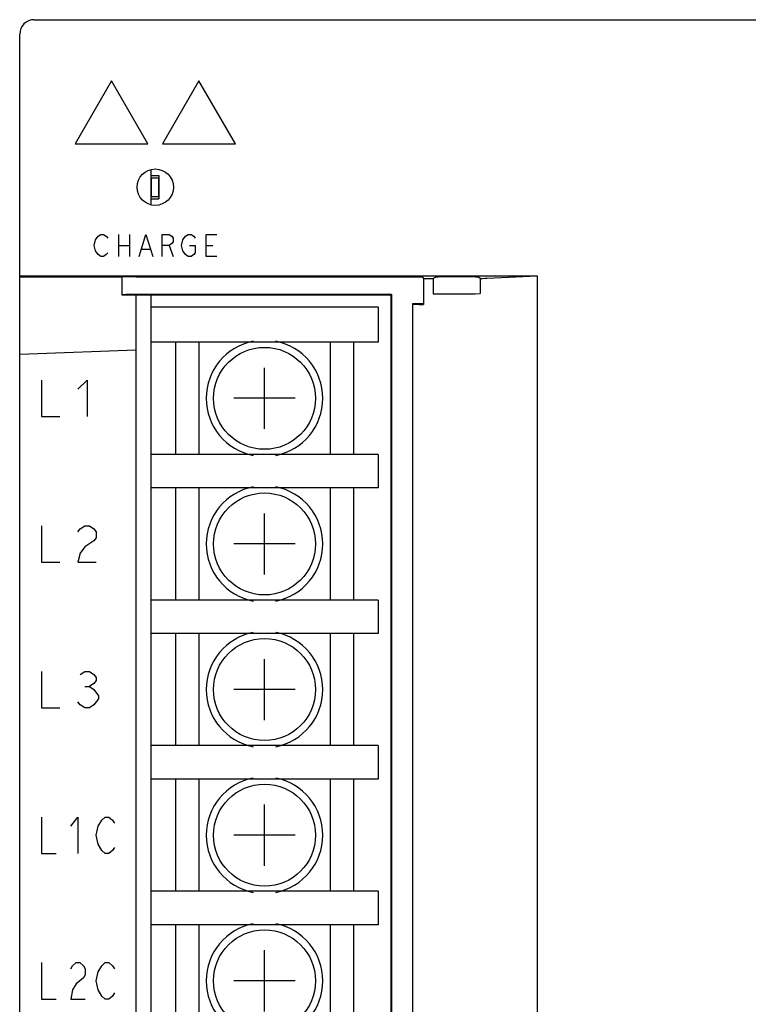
# Model space of a CAD drawing. Extents: x 90 to 1223, y 50 to 821.
# Tile 5 of 35: x 160 to 210, y 658 to 725. Entities that reach past the tile are written whole.
import ezdxf

# ---------------------------------------------------------------- set-up
doc = ezdxf.new("R2010")
doc.units = 0
doc.header["$LTSCALE"] = 69.3
doc.layers.get('0').update_dxf_attribs({"linetype": 'CONTINUOUS'})
for name, color, linetype in [('ALL_AXIS', 7, 'CONTINUOUS'), ('ALL_CURVE', 7, 'CONTINUOUS'), ('ALL_FEATURES', 7, 'CONTINUOUS')]:
    doc.layers.add(name, color=color, linetype=linetype)

msp = doc.modelspace()

# ---------------------------------------------------------------- linework, layer by layer
at = {"color": 7, "linetype": 'CONTINUOUS'}
for p, q in [((168.75, 714.961), (168.75, 712.539)), ((168.75, 714.55), (169.3, 714.55)), ((168.775, 714.4), (168.775, 713.1)), ((168.775, 714.4), (169.275, 714.4)), ((169.275, 714.4), (169.275, 713.1)), ((169.3, 714.55), (169.3, 712.95)), ((168.75, 712.95), (169.3, 712.95)), ((168.775, 713.1), (169.275, 713.1)), ((168.75, 706.35), (168.75, 642.65)), ((184.35, 705.5), (168.75, 705.5)), ((184.35, 705.5), (184.35, 703.1)), ((184.35, 703.1), (168.75, 703.1)), ((170.45, 703.1), (170.45, 695.4)), ((172.05, 703.1), (172.05, 695.4)), ((181.05, 703.1), (181.05, 695.4)), ((182.65, 703.1), (182.65, 695.4)), ((184.35, 695.4), (168.75, 695.4)), ((184.35, 695.4), (184.35, 693.1)), ((184.35, 693.1), (168.75, 693.1)), ((170.45, 693.1), (170.45, 685.4)), ((172.05, 693.1), (172.05, 685.4)), ((181.05, 693.1), (181.05, 685.4)), ((182.65, 693.1), (182.65, 685.4)), ((184.35, 685.4), (168.75, 685.4)), ((184.35, 685.4), (184.35, 683.1)), ((184.35, 683.1), (168.75, 683.1)), ((170.45, 683.1), (170.45, 675.4)), ((172.05, 683.1), (172.05, 675.4)), ((181.05, 683.1), (181.05, 675.4)), ((182.65, 683.1), (182.65, 675.4)), ((184.35, 675.4), (168.75, 675.4)), ((184.35, 675.4), (184.35, 673.1)), ((184.35, 673.1), (168.75, 673.1)), ((170.45, 673.1), (170.45, 665.4)), ((172.05, 673.1), (172.05, 665.4)), ((181.05, 673.1), (181.05, 665.4)), ((182.65, 673.1), (182.65, 665.4)), ((184.35, 665.4), (168.75, 665.4)), ((184.35, 665.4), (184.35, 663.1)), ((184.35, 663.1), (168.75, 663.1)), ((170.45, 663.1), (170.45, 655.4)), ((172.05, 663.1), (172.05, 655.4)), ((181.05, 663.1), (181.05, 655.4)), ((182.65, 663.1), (182.65, 655.4))]:
    msp.add_line(p, q, dxfattribs=at)
at = {"layer": 'ALL_AXIS', "color": 7, "linetype": 'CONTINUOUS'}
msp.add_line((166.75, 707.567), (166.75, 706.35), dxfattribs=at)
for centre in [(176.55, 699.25), (176.55, 689.25), (176.55, 679.25), (176.55, 669.25), (176.55, 659.25)]:
    msp.add_circle(centre, 3.5, dxfattribs=at)
for centre, start, end in [((176.55, 699.25), 101.08224, 258.91776), ((176.55, 699.25), 281.08224, 78.91776), ((176.55, 689.25), 101.08224, 258.91776), ((176.55, 689.25), 281.08224, 78.91776), ((176.55, 679.25), 101.08224, 258.91776), ((176.55, 679.25), 281.08224, 78.91776), ((176.55, 669.25), 101.08224, 258.91776), ((176.55, 669.25), 281.08224, 78.91776), ((176.55, 659.25), 101.08224, 258.91776), ((176.55, 659.25), 281.08224, 78.91776)]:
    msp.add_arc(centre, 4, start, end, dxfattribs=at)
at = {"layer": 'ALL_CURVE', "color": 4, "linetype": 'CONTINUOUS'}
for p, q in [((166.05, 721.05), (163.55, 716.72)), ((168.55, 716.72), (166.05, 721.05)), ((172.05, 721.05), (169.55, 716.72)), ((174.55, 716.72), (172.05, 721.05)), ((163.55, 716.72), (168.55, 716.72)), ((169.55, 716.72), (174.55, 716.72)), ((164.85, 709.75), (164.944, 710.125)), ((164.944, 710.125), (165.131, 710.375)), ((165.131, 710.375), (165.319, 710.5)), ((165.319, 710.5), (165.506, 710.5)), ((165.506, 710.5), (165.694, 710.375)), ((165.694, 710.375), (165.787, 710.25)), ((166.537, 710.5), (166.537, 709)), ((167.287, 710.5), (167.287, 709)), ((167.944, 709), (168.412, 710.5)), ((168.412, 710.5), (168.881, 709)), ((169.537, 709), (169.537, 710.5)), ((169.537, 710.5), (170.006, 710.5)), ((170.006, 710.5), (170.194, 710.375)), ((170.194, 710.375), (170.287, 710.25)), ((170.287, 710), (170.194, 709.875)), ((170.287, 710.25), (170.287, 710)), ((170.85, 709.75), (170.944, 710.125)), ((170.944, 710.125), (171.131, 710.375)), ((171.131, 710.375), (171.319, 710.5)), ((171.319, 710.5), (171.506, 710.5)), ((171.506, 710.5), (171.694, 710.375)), ((171.694, 710.375), (171.787, 710.25)), ((172.537, 709), (172.537, 710.5)), ((172.537, 710.5), (173.287, 710.5)), ((164.944, 709.375), (164.85, 709.75)), ((165.131, 709.125), (164.944, 709.375)), ((165.787, 709.25), (165.694, 709.125)), ((166.537, 709.75), (167.287, 709.75)), ((168.131, 709.5), (168.694, 709.5)), ((170.006, 709.75), (169.537, 709.75)), ((170.194, 709.875), (170.006, 709.75)), ((170.006, 709.75), (170.287, 709)), ((170.944, 709.375), (170.85, 709.75)), ((171.131, 709.125), (170.944, 709.375)), ((171.412, 709.75), (171.787, 709.75)), ((171.787, 709.25), (171.694, 709.125)), ((171.787, 709.75), (171.787, 709.25)), ((172.537, 709.75), (173.006, 709.75)), ((165.319, 709), (165.131, 709.125)), ((165.506, 709), (165.319, 709)), ((165.694, 709.125), (165.506, 709)), ((171.319, 709), (171.131, 709.125)), ((171.506, 709), (171.319, 709)), ((171.694, 709.125), (171.506, 709)), ((173.287, 709), (172.537, 709)), ((161.25, 700.5), (161.25, 698)), ((163.75, 699.875), (164.375, 700.5)), ((164.375, 700.5), (164.375, 698)), ((161.25, 698), (162.5, 698)), ((161.25, 690.5), (161.25, 688)), ((163.906, 690.292), (164.219, 690.5)), ((164.219, 690.5), (164.531, 690.5)), ((164.531, 690.5), (164.844, 690.292)), ((163.75, 690.083), (163.906, 690.292)), ((164.844, 690.292), (165, 690.083)), ((165, 689.667), (164.844, 689.458)), ((165, 690.083), (165, 689.667)), ((164.219, 689.042), (163.906, 688.625)), ((164.844, 689.458), (164.219, 689.042)), ((163.906, 688.625), (163.75, 688)), ((161.25, 688), (162.5, 688)), ((163.75, 688), (165, 688)), ((161.25, 680.5), (161.25, 678)), ((163.906, 680.292), (164.219, 680.5)), ((164.219, 680.5), (164.531, 680.5)), ((164.531, 680.5), (164.844, 680.292)), ((164.844, 680.292), (165, 680.083)), ((164.844, 679.667), (164.531, 679.458)), ((165, 679.875), (164.844, 679.667)), ((165, 680.083), (165, 679.875)), ((164.219, 679.458), (164.531, 679.458)), ((164.531, 679.458), (164.844, 679.25)), ((164.844, 679.25), (165.156, 678.833)), ((165.156, 678.833), (165.156, 678.625)), ((163.906, 678.208), (163.75, 678.417)), ((164.219, 678), (163.906, 678.208)), ((164.844, 678.208), (164.531, 678)), ((165.156, 678.625), (164.844, 678.208)), ((161.25, 678), (162.5, 678)), ((164.531, 678), (164.219, 678)), ((161.25, 670.5), (161.25, 668)), ((163.25, 669.875), (163.75, 670.5)), ((163.75, 670.5), (163.75, 668)), ((165.125, 669.875), (165.375, 670.292)), ((165.375, 670.292), (165.625, 670.5)), ((165.625, 670.5), (165.875, 670.5)), ((165.875, 670.5), (166.125, 670.292)), ((166.125, 670.292), (166.25, 670.083)), ((165, 669.25), (165.125, 669.875)), ((165.125, 668.625), (165, 669.25)), ((161.25, 668), (162.25, 668)), ((165.375, 668.208), (165.125, 668.625)), ((165.625, 668), (165.375, 668.208)), ((165.875, 668), (165.625, 668)), ((166.125, 668.208), (165.875, 668)), ((166.25, 668.417), (166.125, 668.208)), ((161.25, 660.5), (161.25, 658)), ((163.25, 660.083), (163.375, 660.292)), ((163.375, 660.292), (163.625, 660.5)), ((163.625, 660.5), (163.875, 660.5)), ((163.875, 660.5), (164.125, 660.292)), ((164.125, 660.292), (164.25, 660.083)), ((164.25, 660.083), (164.25, 659.667)), ((165.125, 659.875), (165.375, 660.292)), ((165.375, 660.292), (165.625, 660.5)), ((165.625, 660.5), (165.875, 660.5)), ((165.875, 660.5), (166.125, 660.292)), ((166.125, 660.292), (166.25, 660.083)), ((164.125, 659.458), (163.625, 659.042)), ((164.25, 659.667), (164.125, 659.458)), ((165, 659.25), (165.125, 659.875)), ((165.125, 658.625), (165, 659.25)), ((163.375, 658.625), (163.25, 658)), ((163.625, 659.042), (163.375, 658.625)), ((165.375, 658.208), (165.125, 658.625)), ((161.25, 658), (162.25, 658)), ((163.25, 658), (164.25, 658)), ((165.625, 658), (165.375, 658.208)), ((165.875, 658), (165.625, 658)), ((166.125, 658.208), (165.875, 658)), ((166.25, 658.417), (166.125, 658.208))]:
    msp.add_line(p, q, dxfattribs=at)
at = {"layer": 'ALL_CURVE', "color": 40, "linetype": 'CONTINUOUS'}
for p, q in [((176.55, 697.15), (176.55, 701.35)), ((178.65, 699.25), (174.45, 699.25)), ((176.55, 687.15), (176.55, 691.35)), ((178.65, 689.25), (174.45, 689.25)), ((176.55, 677.15), (176.55, 681.35)), ((178.65, 679.25), (174.45, 679.25)), ((176.55, 667.15), (176.55, 671.35)), ((178.65, 669.25), (174.45, 669.25)), ((176.55, 657.15), (176.55, 661.35)), ((178.65, 659.25), (174.45, 659.25))]:
    msp.add_line(p, q, dxfattribs=at)
at = {"layer": 'ALL_FEATURES', "color": 7, "linetype": 'CONTINUOUS'}
for p, q in [((160.75, 725.25), (258.75, 725.25)), ((159.75, 546.25), (159.75, 724.25)), ((168.75, 714.961), (168.75, 712.539)), ((159.75, 707.672), (195.253, 707.672)), ((166.75, 707.567), (159.75, 707.576)), ((166.784, 707.577), (166.75, 707.567)), ((167.75, 707.602), (186.909, 707.602)), ((187.457, 707.489), (187.409, 707.585)), ((187.457, 707.489), (187.457, 705.693)), ((188.252, 707.553), (188.131, 707.472)), ((188.131, 707.472), (188.131, 706.433)), ((191.353, 707.483), (191.248, 707.553)), ((191.353, 707.483), (191.353, 706.449)), ((191.798, 707.5), (195.253, 707.672)), ((195.253, 707.672), (195.253, 560.828)), ((166.75, 706.35), (185.23, 706.35)), ((185.265, 706.385), (167.75, 706.385)), ((167.75, 642.65), (167.75, 706.35)), ((168.75, 706.35), (168.75, 705.5)), ((185.265, 706.385), (185.23, 706.35)), ((185.23, 706.35), (185.23, 562.15)), ((185.265, 706.385), (185.265, 562.115)), ((189.25, 706.419), (189.75, 706.419)), ((186.696, 705.75), (186.696, 562.75)), ((186.696, 705.75), (186.752, 705.722)), ((187.409, 705.741), (187.457, 705.693)), ((167.75, 702.55), (159.75, 702.271)), ((168.75, 703.1), (168.75, 695.4)), ((168.75, 693.1), (168.75, 685.4)), ((168.75, 683.1), (168.75, 675.4)), ((168.75, 673.1), (168.75, 665.4)), ((168.75, 663.1), (168.75, 655.4))]:
    msp.add_line(p, q, dxfattribs=at)
for points in [[(167.75, 707.602), (167.491, 707.601), (167.25, 707.598), (167.043, 707.592), (166.884, 707.585), (166.784, 707.577)], [(186.909, 707.602), (187.061, 707.602), (187.2, 707.599), (187.31, 707.595), (187.382, 707.591), (187.409, 707.585)], [(187.457, 707.489), (187.662, 707.483), (187.888, 707.477), (188.131, 707.472)], [(191.248, 707.553), (191.181, 707.566), (191.022, 707.578), (190.782, 707.588), (190.477, 707.596), (190.125, 707.601), (189.75, 707.602), (189.375, 707.601), (189.023, 707.596), (188.718, 707.588), (188.478, 707.578), (188.319, 707.566), (188.252, 707.553)], [(191.353, 707.483), (191.515, 707.488), (191.664, 707.494), (191.798, 707.5)], [(167.75, 706.385), (167.491, 706.384), (167.25, 706.38), (167.043, 706.375), (166.884, 706.367), (166.784, 706.359), (166.75, 706.35)], [(188.131, 706.433), (188.489, 706.425), (188.865, 706.421), (189.25, 706.419)], [(189.75, 706.419), (190.183, 706.421), (190.602, 706.427), (190.996, 706.436), (191.353, 706.449)], [(187.409, 705.741), (187.382, 705.744), (187.31, 705.746), (187.2, 705.748), (187.061, 705.75), (186.696, 705.75)], [(186.752, 705.722), (186.81, 705.714), (186.95, 705.707), (187.168, 705.7), (187.457, 705.693)]]:
    msp.add_lwpolyline(points, dxfattribs=at)
msp.add_circle((169.05, 713.75), 1.25, dxfattribs=at)
msp.add_arc((160.75, 724.25), 1, 90, 180, dxfattribs=at)

doc.saveas('drawing.dxf')
